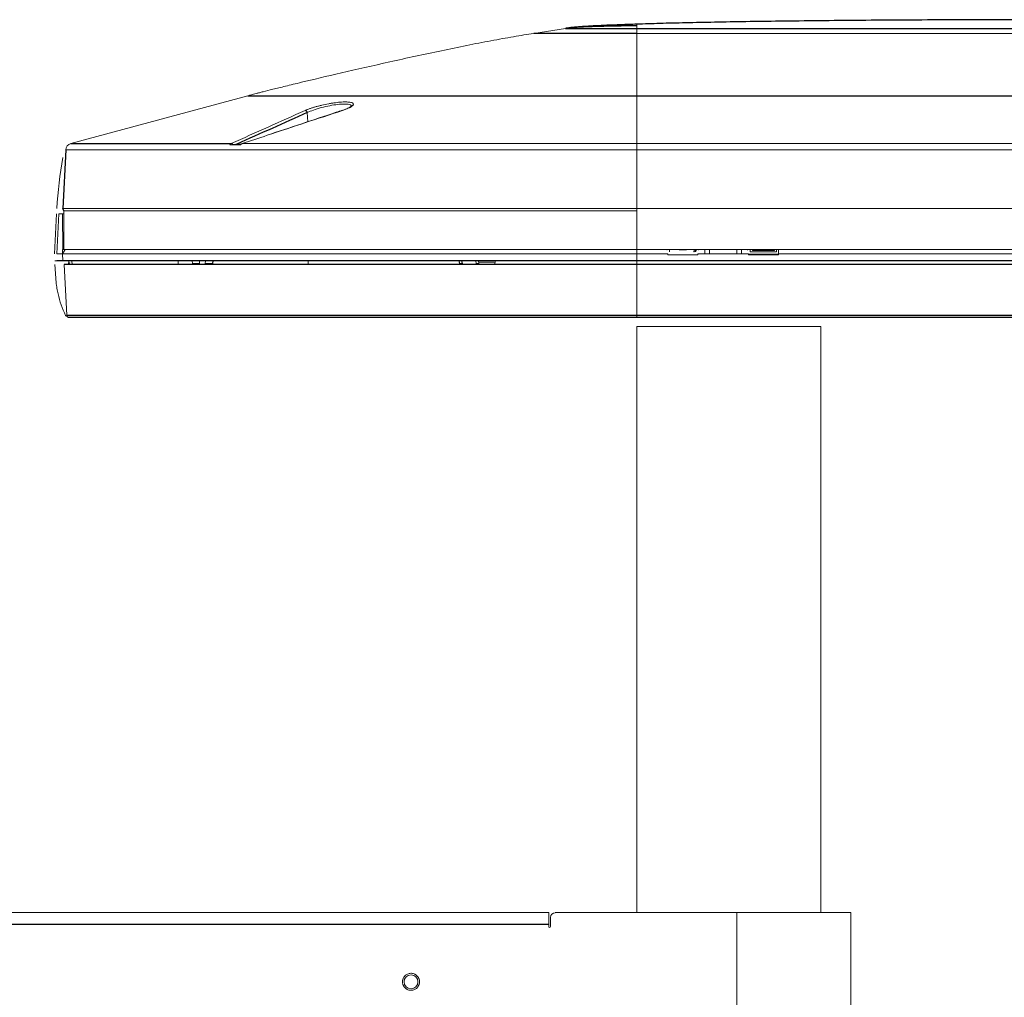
# Paper-space layout '_Front' of a CAD drawing. Header units: millimetres. Extents: x -1506 to 1507, y 5 to 2555.
# Tile 49 of 55: x 630 to 1057, y 2131 to 2555. Entities that reach past the tile are written whole.
import ezdxf

# ---------------------------------------------------------------- set-up
doc = ezdxf.new("R2010")
doc.units = ezdxf.units.MM

psp = doc.layouts.new('_Front')

# ---------------------------------------------------------------- linework, layer by layer
at = {"color": 144, "linetype": 'Continuous', "lineweight": 18}
for p, q in [((866.75, 2551.21), (852.91, 2549.07)), ((897.66, 2549.07), (897.66, 2551.21)), ((1257.66, 2549.07), (897.66, 2549.07)), ((728.77, 2521.99), (651.91, 2501.2)), ((897.66, 2521.99), (897.66, 2425.76)), ((754.59, 2514.67), (754.75, 2510.68)), ((1505.62, 2498.46), (649.7, 2498.46)), ((720.88, 2500.71), (725.5, 2500.71)), ((723.92, 2500.93), (726.06, 2501.13)), ((726.29, 2501.2), (1074.28, 2501.2)), ((648.36, 2472.96), (1506.96, 2472.96)), ((648.81, 2472.06), (897.66, 2472.06)), ((897.66, 2471.96), (648.81, 2471.96)), ((648.81, 2471.96), (648.81, 2455.01)), ((644.74, 2453.32), (645.66, 2470.76)), ((645.74, 2453.32), (646.66, 2470.76)), ((646.66, 2470.76), (648.81, 2470.76)), ((648.2, 2470.76), (648.47, 2455.26)), ((648.31, 2453.32), (648.34, 2455.26)), ((648.31, 2453.32), (649.36, 2455.26)), ((648.34, 2455.26), (1506.51, 2455.26)), ((916.01, 2455.25), (910.91, 2455.25)), ((911.91, 2455.26), (911.91, 2454.26)), ((916.01, 2455.14), (916.01, 2455.26)), ((919.31, 2455.26), (919.31, 2455.14)), ((924.41, 2455.25), (919.31, 2455.25)), ((922.41, 2454.27), (922.41, 2454.68)), ((923.41, 2455.18), (923.41, 2454.77)), ((927.25, 2455.26), (927.22, 2453.32)), ((929.22, 2453.32), (929.25, 2455.26)), ((941.11, 2453.32), (941.07, 2455.26)), ((943.11, 2453.32), (943.07, 2455.26)), ((945.91, 2455.23), (946.91, 2455.23)), ((945.91, 2455.23), (945.91, 2455.22)), ((945.91, 2455.22), (946.91, 2455.22)), ((946.91, 2455.26), (946.91, 2454.25)), ((957.41, 2455.18), (947.91, 2455.18)), ((947.91, 2455.18), (947.91, 2454.76)), ((957.41, 2454.76), (947.91, 2454.76)), ((957.41, 2454.76), (957.41, 2455.18)), ((958.41, 2455.26), (958.41, 2454.25)), ((958.41, 2455.23), (959.23, 2455.23)), ((958.41, 2455.22), (959.23, 2455.22)), ((959.23, 2455.26), (959.19, 2452.92)), ((911.13, 2453.32), (645.74, 2453.32)), ((648.31, 2453.32), (648.47, 2450.26)), ((650.93, 2448.76), (651.06, 2450.26)), ((652.35, 2450.26), (652.43, 2448.76)), ((698.43, 2448.76), (698.46, 2450.26)), ((704.67, 2449.09), (704.63, 2450.26)), ((707.82, 2449.09), (707.78, 2450.26)), ((710.34, 2450.26), (710.24, 2449.09)), ((754.9, 2448.76), (754.91, 2450.26)), ((827.73, 2450.26), (827.92, 2449.09)), ((828.87, 2450.26), (829.07, 2449.09)), ((836.29, 2450.26), (836.08, 2449.09)), ((911.13, 2453.32), (911.14, 2452.92)), ((911.14, 2452.92), (924.19, 2452.92)), ((946.13, 2453.32), (924.19, 2453.32)), ((924.19, 2452.92), (924.19, 2453.32)), ((946.13, 2453.32), (946.14, 2452.92)), ((959.19, 2453.24), (946.13, 2453.24)), ((959.19, 2452.92), (946.14, 2452.92)), ((958.41, 2454.26), (946.91, 2454.26)), ((946.91, 2454.25), (958.41, 2454.25)), ((1071.13, 2453.32), (959.19, 2453.32)), ((645.5, 2440.77), (644.94, 2448.76)), ((648.93, 2448.76), (650.09, 2426.71)), ((704.67, 2449.09), (707.82, 2449.09)), ((713.39, 2449.09), (710.24, 2449.09)), ((820.78, 2449.09), (821.93, 2449.09)), ((827.92, 2449.09), (829.07, 2449.09)), ((828.1, 2449.09), (828.11, 2448.76)), ((828.96, 2449.76), (836.2, 2449.76)), ((829.04, 2448.76), (829.03, 2449.09)), ((897.66, 2421.75), (897.66, 2167.28)), ((977.66, 2421.75), (897.66, 2421.75)), ((977.66, 2421.75), (977.66, 2167.28)), ((859.41, 2167.28), (-860.17, 2167.28)), ((859.41, 2167.28), (859.41, 2161.27)), ((860.2, 2161.27), (860.2, 2165.24)), ((990.62, 2167.28), (862.23, 2167.28)), ((941.09, 1767.23), (941.09, 2167.28)), ((990.62, 2167.28), (990.62, 1767.23))]:
    psp.add_line(p, q, dxfattribs=at)
at = {"color": 7, "linetype": 'Continuous', "lineweight": 25}
for p, q in [((886.1, 2552.17), (885.32, 2552.14)), ((897.66, 2551.21), (1257.66, 2551.21)), ((728.77, 2521.99), (1426.55, 2521.99)), ((649.7, 2498.46), (648.36, 2472.96)), ((651.91, 2501.2), (721.52, 2501.2)), ((648.81, 2471.96), (648.36, 2472.96)), ((910.74, 2455.26), (910.91, 2455.25)), ((924.41, 2455.25), (924.59, 2455.26)), ((1506.86, 2450.26), (645.74, 2450.26)), ((713.49, 2450.26), (713.39, 2449.09)), ((820.78, 2449.09), (820.6, 2450.26)), ((821.93, 2449.09), (821.75, 2450.26)), ((1506.4, 2448.76), (648.93, 2448.76)), ((650.09, 2426.71), (1505.24, 2426.71)), ((1504.24, 2425.76), (650.59, 2425.76)), ((859.41, 2162.07), (-860.17, 2162.07))]:
    psp.add_line(p, q, dxfattribs=at)
at = {"color": 7, "linetype": 'Continuous', "lineweight": 25, "flags": 128}
for points in [[(866.75, 2551.21), (866.75, 2551.21)], [(945.65, 2455.26), (945.72, 2455.24), (945.91, 2455.23)]]:
    psp.add_lwpolyline(points, dxfattribs=at)
at = {"color": 144, "linetype": 'Continuous', "lineweight": 18, "flags": 128}
for points in [[(769.86, 2515.58), (769.75, 2515.57), (769.73, 2515.57)], [(922.41, 2454.68), (922.61, 2454.69), (922.8, 2454.72), (922.97, 2454.77), (923.12, 2454.83), (923.24, 2454.9), (923.34, 2454.99), (923.39, 2455.08), (923.41, 2455.18)], [(923.41, 2454.77), (923.39, 2454.67), (923.34, 2454.57), (923.24, 2454.49), (923.12, 2454.41), (922.97, 2454.35), (922.8, 2454.3), (922.61, 2454.27), (922.41, 2454.27)], [(945.91, 2455.22), (945.72, 2455.24), (945.62, 2455.26)]]:
    psp.add_lwpolyline(points, dxfattribs=at)
at = {"color": 144, "linetype": 'Continuous', "lineweight": 18}
psp.add_circle((799.62, 2137.25), 3, dxfattribs=at)
at = {"color": 7, "linetype": 'Continuous', "lineweight": 25}
psp.add_arc((753.54, 2514.52), 1.06, 7.813, 86.8849, dxfattribs=at)
at = {"color": 144, "linetype": 'Continuous', "lineweight": 18}
for centre, radius, start, end in [((652.7, 2498.31), 3, 105.135, 177), ((721.51, 2500.27), 0.927, 33.2274, 89.348), ((726.27, 2500.85), 0.352, 86.4362, 143.3933), ((845.35, 2460.03), 200, 169.8758, 176.2918), ((917.66, 2472.16), 17.11, 264.4585, 275.5415), ((947.89, 2457.01), 1.83, 252.9438, 270.6946), ((957.43, 2457.01), 1.83, 269.3054, 287.0562), ((650.49, 2449.76), 1, 270, 350), ((692.3, 2446.5), 47.15, 192.9087, 205.0712), ((651.08, 2426.76), 1, 183, 270), ((862.23, 2165.24), 2.03, 90, 180), ((859.8, 2161.27), 0.397, 180, 0)]:
    psp.add_arc(centre, radius, start, end, dxfattribs=at)
at = {"color": 7, "linetype": 'Continuous', "lineweight": 25}
for points, knots in [([(897.66, 2553.04), (895.34, 2552.96), (891.04, 2552.82), (885.05, 2552.59), (880.03, 2552.36), (875.92, 2552.13), (872.67, 2551.9), (870.17, 2551.68), (868.29, 2551.46), (867.21, 2551.29), (866.75, 2551.21)], [0, 0, 0, 0, 0.226537, 0.420324, 0.582354, 0.714302, 0.818614, 0.898089, 0.956121, 1, 1, 1, 1]), ([(1077.66, 2555), (1070.24, 2554.99), (1055.72, 2554.99), (1034.45, 2554.92), (1014.21, 2554.83), (995.05, 2554.7), (977.03, 2554.53), (960.47, 2554.34), (945.38, 2554.13), (931.76, 2553.89), (919.31, 2553.64), (908.07, 2553.37), (900.99, 2553.15), (897.66, 2553.05)], [0, 0, 0, 0, 0.123658, 0.241862, 0.35434, 0.460819, 0.561023, 0.654682, 0.73675, 0.812537, 0.881819, 0.944378, 1, 1, 1, 1]), ([(897.66, 2549.07), (895.03, 2549.07), (892.29, 2549.07), (886.75, 2549.07), (883.94, 2549.07), (878.44, 2549.07), (875.73, 2549.07), (870.62, 2549.07), (868.2, 2549.07), (863.83, 2549.07), (861.88, 2549.07), (858.53, 2549.07), (857.14, 2549.07), (854.96, 2549.07), (854.17, 2549.07), (853.15, 2549.07), (852.91, 2549.07), (852.91, 2549.07)], [0, 0, 0, 0, 0.125, 0.125, 0.25, 0.25, 0.375, 0.375, 0.5, 0.5, 0.625, 0.625, 0.75, 0.75, 0.875, 0.875, 1, 1, 1, 1]), ([(897.66, 2552.36), (896.54, 2552.35), (894.29, 2552.31), (890.91, 2552.26), (887.54, 2552.19), (884.16, 2552.12), (880.78, 2552.04), (877.27, 2551.93), (873.62, 2551.79), (870.65, 2551.63), (868.51, 2551.43), (867.55, 2551.32), (866.96, 2551.24), (866.82, 2551.22), (866.75, 2551.21)], [0, 0, 0, 0, 0.109174, 0.218086, 0.327018, 0.436185, 0.545487, 0.654725, 0.776932, 0.899437, 0.942755, 0.986037, 0.993017, 1, 1, 1, 1]), ([(866.75, 2551.21), (866.76, 2551.21), (866.77, 2551.21), (866.81, 2551.22), (866.86, 2551.21), (866.94, 2551.21), (867.05, 2551.21), (867.18, 2551.21), (867.34, 2551.21), (867.67, 2551.21), (868.28, 2551.21), (869.35, 2551.21), (870.68, 2551.21), (872.7, 2551.21), (875.69, 2551.21), (879.37, 2551.21), (882.87, 2551.21), (885.96, 2551.21), (889.2, 2551.21), (891.84, 2551.21), (893.8, 2551.21), (895.08, 2551.21), (896.37, 2551.21), (897.23, 2551.21), (897.66, 2551.21)], [0, 0, 0, 0, 0.01796, 0.036357, 0.054654, 0.07251, 0.090271, 0.107994, 0.125723, 0.143488, 0.204435, 0.265475, 0.326481, 0.387508, 0.500024, 0.612544, 0.68298, 0.753408, 0.823883, 0.894202, 0.920309, 0.946507, 0.973465, 1, 1, 1, 1]), ([(932.75, 707.01), (932.78, 704.85), (932.82, 700.84), (933.17, 695.04), (933.6, 690.08), (934.04, 686), (934.45, 682.83), (934.76, 680.6), (934.98, 679.1), (935.16, 677.87), (935.39, 676.43), (935.7, 674.53), (936.12, 672.13), (936.72, 668.89), (937.55, 664.69), (938.7, 659.39), (940.17, 653.19), (941.97, 646.23), (944.06, 638.8), (946.36, 631.22), (949.58, 621.29), (953.91, 609.02), (959.52, 594.52), (965.47, 580.28), (970.72, 568.51), (975.08, 559.15), (978.4, 552.24), (981.55, 545.83), (984.39, 540.18), (986.81, 535.45), (988.7, 531.81), (990.1, 529.16), (991.06, 527.34), (991.92, 525.72), (992.94, 523.8), (994.39, 521.12), (996.27, 517.65), (998.57, 513.47), (1001.14, 508.86), (1003.87, 504.03), (1006.64, 499.21), (1011.24, 491.31), (1017.74, 480.44), (1026.29, 466.69), (1034.61, 453.79), (1042.74, 441.62), (1049.04, 432.47), (1053.82, 425.68), (1056.85, 421.43), (1059.6, 417.61), (1061.83, 414.54), (1063.58, 412.16), (1064.88, 410.38), (1066.02, 408.85), (1067.25, 407.19), (1068.87, 405.03), (1071.04, 402.14), (1073.77, 398.54), (1076.93, 394.43), (1081.46, 388.6), (1087.07, 381.52), (1093.6, 373.5), (1099.71, 366.17), (1105.38, 359.52), (1110.55, 353.59), (1115.15, 348.41), (1118.71, 344.47), (1121.34, 341.59), (1123.19, 339.59), (1124.89, 337.76), (1126.76, 335.76), (1129.09, 333.3), (1132, 330.25), (1135.28, 326.86), (1138.73, 323.36), (1143.95, 318.13), (1151.2, 311.08), (1158.72, 304.08), (1164.68, 298.73), (1168.59, 295.3), (1172.01, 292.36), (1174.52, 290.25), (1176.22, 288.83), (1177.59, 287.7), (1179.22, 286.36), (1181.37, 284.62), (1184.04, 282.48), (1187.23, 279.99), (1190.92, 277.16), (1195.06, 274.08), (1201.31, 269.57), (1209.28, 264.13), (1218.71, 258.23), (1227.42, 253.25), (1235.41, 249.11), (1242.3, 245.89), (1248.1, 243.43), (1252.83, 241.6), (1256.37, 240.35), (1259.06, 239.46), (1261.39, 238.72), (1264.4, 237.84), (1268.21, 236.81), (1272.74, 235.76), (1278.4, 234.68), (1284.74, 233.83), (1291.39, 233.38), (1297.42, 233.36), (1303.34, 233.71), (1309.01, 234.42), (1314.31, 235.47), (1318.38, 236.53), (1321.49, 237.49), (1324.23, 238.44), (1327.41, 239.67), (1331, 241.27), (1334.91, 243.27), (1338.89, 245.58), (1342.84, 248.19), (1346.49, 250.89), (1350.25, 253.95), (1353.93, 257.27), (1357.34, 260.69), (1359.95, 263.52), (1362.07, 265.94), (1363.98, 268.25), (1365.92, 270.69), (1368.51, 274.12), (1371.74, 278.72), (1375.57, 284.72), (1379.43, 291.39), (1383.31, 298.78), (1387.19, 306.92), (1391.08, 315.92), (1394.95, 325.87), (1398.78, 336.81), (1402.5, 348.65), (1407.09, 364.89), (1412.03, 385.39), (1416.96, 410.03), (1421.08, 434.8), (1424.52, 459.43), (1427.35, 483.68), (1429.68, 507.33), (1431.52, 529.59), (1432.96, 550.34), (1434.09, 569.5), (1435, 587.62), (1435.72, 604.82), (1436.3, 621.61), (1436.86, 641.67), (1437.34, 665.59), (1437.64, 693.59), (1437.71, 722.75), (1437.54, 753.08), (1437.11, 784.57), (1436.43, 817.22), (1435.51, 850.43), (1434.36, 884.16), (1432.99, 918.35), (1431.38, 953.53), (1429.54, 989.69), (1427.46, 1026.79), (1425.15, 1064.81), (1422.29, 1108.69), (1418.79, 1158.39), (1414.59, 1213.81), (1410.06, 1269.86), (1405.21, 1326.78), (1400.06, 1384.41), (1394.64, 1442.59), (1389.02, 1500.77), (1383.25, 1558.75), (1377.36, 1616.34), (1371.4, 1673.34), (1366.14, 1722.87), (1361.61, 1764.99), (1357.84, 1799.79), (1354.11, 1834.05), (1350.43, 1867.72), (1346.81, 1900.72), (1343.28, 1932.99), (1339.95, 1963.45), (1336.86, 1991.92), (1334.03, 2018.22), (1331.35, 2043.22), (1328.85, 2066.91), (1326.52, 2089.33), (1324.38, 2110.3), (1322.42, 2129.88), (1320.65, 2148.09), (1319.03, 2165.16), (1317.58, 2181.1), (1316.29, 2195.94), (1315.15, 2209.7), (1314.33, 2220.24), (1313.76, 2227.87), (1313.4, 2232.93), (1313.05, 2237.91), (1312.69, 2243.12), (1312.32, 2248.86), (1311.92, 2255.28), (1311.5, 2262.26), (1311.14, 2268.73), (1310.84, 2274.57), (1310.59, 2279.71), (1310.35, 2284.86), (1310.14, 2289.96), (1309.95, 2294.93), (1309.79, 2299.71), (1309.66, 2304.25), (1309.57, 2308.36), (1309.52, 2310.99), (1309.51, 2312.09), (1309.51, 2312.17)], [0, 0, 0, 0, 0.003024, 0.00562, 0.007797, 0.00956, 0.010911, 0.011851, 0.012382, 0.012808, 0.013411, 0.014218, 0.015229, 0.016446, 0.018287, 0.020463, 0.022979, 0.025839, 0.028859, 0.031851, 0.034817, 0.040553, 0.046188, 0.051717, 0.057131, 0.059918, 0.06267, 0.06524, 0.06746, 0.069326, 0.070832, 0.071774, 0.072483, 0.072987, 0.073703, 0.074769, 0.076186, 0.077847, 0.079773, 0.081723, 0.083664, 0.085598, 0.091301, 0.096917, 0.102555, 0.107375, 0.112266, 0.114206, 0.116101, 0.117757, 0.119157, 0.120094, 0.120867, 0.121477, 0.122099, 0.123052, 0.124317, 0.125908, 0.127815, 0.12978, 0.133708, 0.137357, 0.140727, 0.143821, 0.146635, 0.149098, 0.151191, 0.152296, 0.153264, 0.154094, 0.154969, 0.156186, 0.157713, 0.159475, 0.161236, 0.162984, 0.167397, 0.172099, 0.174054, 0.176047, 0.177717, 0.178938, 0.179597, 0.180119, 0.180873, 0.181876, 0.183125, 0.184585, 0.186273, 0.188181, 0.190208, 0.194674, 0.198733, 0.202406, 0.205712, 0.208668, 0.210827, 0.212702, 0.214303, 0.215004, 0.21586, 0.217024, 0.218491, 0.220255, 0.222194, 0.224907, 0.227374, 0.229606, 0.231611, 0.233946, 0.235927, 0.237568, 0.238575, 0.239511, 0.240756, 0.242339, 0.243853, 0.245585, 0.247374, 0.249021, 0.250525, 0.252633, 0.254371, 0.255731, 0.256777, 0.257839, 0.258958, 0.260135, 0.26245, 0.264982, 0.267745, 0.270675, 0.273859, 0.277318, 0.281072, 0.285145, 0.289559, 0.294161, 0.302916, 0.311736, 0.320542, 0.329258, 0.33781, 0.34613, 0.354157, 0.361207, 0.367921, 0.374264, 0.380204, 0.385946, 0.391852, 0.401223, 0.410996, 0.421174, 0.431759, 0.442751, 0.45415, 0.465953, 0.47754, 0.489484, 0.501779, 0.514418, 0.527391, 0.54069, 0.554301, 0.573436, 0.592854, 0.612499, 0.63232, 0.652672, 0.673094, 0.693524, 0.713897, 0.734146, 0.754201, 0.773989, 0.786409, 0.79867, 0.810753, 0.822637, 0.834302, 0.845725, 0.85687, 0.866668, 0.876019, 0.884926, 0.893394, 0.901429, 0.909039, 0.916049, 0.922672, 0.928917, 0.934796, 0.940318, 0.945498, 0.950357, 0.952391, 0.954372, 0.956304, 0.958307, 0.960656, 0.963352, 0.966384, 0.969751, 0.972187, 0.974786, 0.977562, 0.980537, 0.983738, 0.987203, 0.990981, 0.995126, 0.999666, 1, 1, 1, 1])]:
    psp.add_open_spline(points, degree=3, knots=knots, dxfattribs=at)
at = {"color": 144, "linetype": 'Continuous', "lineweight": 18}
for points in [[(897.66, 2552.36), (897.66, 2552.78), (897.66, 2553.05), (897.66, 2553.05)], [(721.52, 2501.2), (732.21, 2506.01), (742.9, 2510.81), (753.6, 2515.58)], [(769.86, 2515.58), (758.97, 2512), (748.07, 2508.41), (737.17, 2504.8)], [(737.17, 2504.8), (733.55, 2503.6), (729.92, 2502.4), (726.29, 2501.2)], [(649.68, 2426.33), (649.66, 2426.39), (649.63, 2426.46), (649.6, 2426.52)]]:
    psp.add_open_spline(points, degree=3, dxfattribs=at)
for points, knots in [([(852.91, 2549.07), (850.14, 2548.64), (847.18, 2548.15), (840.96, 2547.07), (837.69, 2546.48), (830.91, 2545.2), (827.4, 2544.52), (820.2, 2543.07), (812.83, 2541.56), (805.31, 2539.96), (797.81, 2538.33), (794.07, 2537.51), (783.04, 2535.05), (775.93, 2533.43), (762.94, 2530.4), (757.07, 2529.01), (749.54, 2527.2), (747.25, 2526.65), (743.11, 2525.64), (741.27, 2525.18), (738.03, 2524.38), (736.63, 2524.03), (734.84, 2523.58), (734.29, 2523.44), (733.29, 2523.18), (731.02, 2522.6), (729.71, 2522.24), (728.77, 2521.99)], [0, 0, 0, 0, 0.0625, 0.0625, 0.125, 0.125, 0.1875, 0.1875, 0.25, 0.3125, 0.3125, 0.375, 0.375, 0.5, 0.5, 0.625, 0.625, 0.6875, 0.6875, 0.75, 0.75, 0.8125, 0.8125, 0.84375, 0.84375, 0.875, 1, 1, 1, 1]), ([(897.66, 2551.21), (897.66, 2551.24), (897.66, 2551.28), (897.66, 2551.33), (897.66, 2551.38), (897.66, 2551.46), (897.66, 2551.54), (897.66, 2551.63), (897.66, 2551.7), (897.66, 2551.77), (897.66, 2551.88), (897.66, 2552.01), (897.66, 2552.15), (897.66, 2552.27), (897.66, 2552.33), (897.66, 2552.36)], [0, 0, 0, 0, 0.013299, 0.026537, 0.039742, 0.053025, 0.102934, 0.15304, 0.202483, 0.251783, 0.301801, 0.475393, 0.64905, 0.824509, 1, 1, 1, 1]), ([(897.66, 2549.07), (897.66, 2549.02), (897.66, 2548.96), (897.66, 2547.73), (897.66, 2546.15), (897.66, 2542.42), (897.66, 2540.29), (897.66, 2535.96), (897.66, 2533.76), (897.66, 2529.78), (897.66, 2528.01), (897.66, 2525.89), (897.66, 2525.27), (897.66, 2524.22), (897.66, 2523.78), (897.66, 2522.71), (897.66, 2522.33), (897.66, 2521.99)], [0.2440624, 0.2440624, 0.2440624, 0.2440624, 0.25, 0.25, 0.375, 0.375, 0.5, 0.5, 0.625, 0.625, 0.75, 0.75, 0.8125, 0.8125, 0.875, 0.875, 1, 1, 1, 1]), ([(753.6, 2515.58), (754.18, 2515.84), (754.85, 2516.11), (755.8, 2516.44), (755.99, 2516.5), (756.39, 2516.63), (756.6, 2516.7), (757.23, 2516.9), (758.09, 2517.15), (759, 2517.4), (759.94, 2517.64), (760.42, 2517.76), (761.88, 2518.1), (762.87, 2518.31), (764.11, 2518.54), (764.36, 2518.58), (764.86, 2518.67), (765.11, 2518.71), (765.84, 2518.83), (766.32, 2518.9), (767.26, 2519.02), (767.73, 2519.08), (768.64, 2519.17), (769.07, 2519.2), (769.91, 2519.26), (770.3, 2519.28), (771.06, 2519.29), (771.42, 2519.29), (772.42, 2519.26), (772.97, 2519.2), (773.42, 2519.11)], [0, 0, 0, 0, 0.125, 0.125, 0.15625, 0.15625, 0.1875, 0.1875, 0.25, 0.3125, 0.3125, 0.375, 0.375, 0.5, 0.5, 0.53125, 0.53125, 0.5625, 0.5625, 0.625, 0.625, 0.6875, 0.6875, 0.75, 0.75, 0.8125, 0.8125, 0.875, 0.875, 1, 1, 1, 1]), ([(773.42, 2519.11), (773.72, 2519.04), (773.97, 2518.96), (774.25, 2518.82), (774.32, 2518.77), (774.45, 2518.66), (774.5, 2518.6), (774.6, 2518.42), (774.61, 2518.29), (774.54, 2518.07), (774.5, 2518), (774.39, 2517.84), (774.32, 2517.76), (774.08, 2517.52), (773.86, 2517.36), (773.45, 2517.1), (773.3, 2517.01), (772.98, 2516.84), (772.8, 2516.75), (772.24, 2516.48), (771.83, 2516.3), (770.91, 2515.94), (770.41, 2515.76), (769.86, 2515.58)], [0, 0, 0, 0, 0.125, 0.125, 0.1875, 0.1875, 0.25, 0.25, 0.375, 0.375, 0.4375, 0.4375, 0.5, 0.5, 0.625, 0.625, 0.6875, 0.6875, 0.75, 0.75, 0.875, 0.875, 1, 1, 1, 1]), ([(769.71, 2515.65), (768.87, 2515.37), (758.02, 2511.79), (747.18, 2508.18), (737.19, 2504.85)], [0, 0, 0, 0, 0.07796, 1, 1, 1, 1]), ([(773.63, 2517.36), (773.67, 2517.48), (773.8, 2517.85), (772.84, 2518.24), (770.85, 2518.44), (767.89, 2518.26), (764.33, 2517.7), (760.59, 2516.83), (757.09, 2515.77), (755.42, 2515.03), (754.59, 2514.67)], [0, 0, 0, 0, 0.0548808, 0.1820801, 0.3091524, 0.4396522, 0.5755812, 0.7161177, 0.8580586, 1, 1, 1, 1]), ([(773.79, 2517.5), (773.79, 2517.51), (773.79, 2517.51), (773.55, 2517.27), (773.06, 2516.95), (772.27, 2516.54), (771.17, 2516.08), (770.27, 2515.73), (769.69, 2515.56), (769.62, 2515.54)], [0, 0, 0, 0, 0.092749, 0.240823, 0.401641, 0.58307, 0.775575, 0.975094, 1, 1, 1, 1]), ([(720.88, 2500.71), (720.98, 2500.82), (721.08, 2500.92), (721.29, 2501.09), (721.4, 2501.15), (721.52, 2501.2)], [0, 0, 0, 0, 0.5, 0.5, 1, 1, 1, 1]), ([(723.92, 2500.93), (723.67, 2500.9), (723.41, 2500.88), (722.86, 2500.83), (722.58, 2500.81), (722.29, 2500.78)], [0, 0, 0, 0, 0.5, 0.5, 1, 1, 1, 1]), ([(725.5, 2500.71), (725.47, 2500.71), (725.38, 2500.71), (725.32, 2500.72), (725.35, 2500.73), (725.43, 2500.74), (725.53, 2500.75), (725.56, 2500.75)], [0, 0, 0, 0, 0.160593, 0.336064, 0.609724, 0.88065, 1, 1, 1, 1]), ([(726.29, 2501.2), (726.15, 2501.15), (726.02, 2501.09), (725.75, 2500.92), (725.62, 2500.82), (725.5, 2500.71)], [0, 0, 0, 0, 0.5, 0.5, 1, 1, 1, 1]), ([(644.9, 2450.26), (644.9, 2450.26), (644.99, 2450.26), (645.3, 2450.26), (645.52, 2450.26), (645.74, 2450.26)], [2.357564, 2.357564, 2.357564, 2.357564, 3.141593, 3.141593, 3.925621, 3.925621, 3.925621, 3.925621]), ([(707.82, 2449.09), (707.83, 2448.97), (707.83, 2448.86), (707.85, 2448.77), (707.85, 2448.76)], [0, 0, 0, 0, 0.959189, 1, 1, 1, 1]), ([(713.34, 2448.76), (713.36, 2448.85), (713.38, 2448.96), (713.39, 2449.07), (713.39, 2449.09)], [0, 0, 0, 0, 0.869918, 1, 1, 1, 1]), ([(820.9, 2448.76), (820.85, 2448.85), (820.81, 2448.96), (820.79, 2449.07), (820.78, 2449.09)], [0, 0, 0, 0, 0.869825, 1, 1, 1, 1]), ([(821.93, 2449.09), (821.95, 2448.97), (821.97, 2448.86), (822.04, 2448.77), (822.04, 2448.76)], [0, 0, 0, 0, 0.959189, 1, 1, 1, 1]), ([(828.04, 2448.76), (828, 2448.85), (827.95, 2448.96), (827.93, 2449.07), (827.92, 2449.09)], [0, 0, 0, 0, 0.8671922, 1, 1, 1, 1]), ([(836.08, 2449.09), (836.06, 2448.97), (836.04, 2448.86), (835.97, 2448.77), (835.96, 2448.76)], [0, 0, 0, 0, 0.959194, 1, 1, 1, 1]), ([(646.34, 2435.97), (646.16, 2436.76), (646, 2437.56), (645.79, 2438.76), (645.73, 2439.17), (645.64, 2439.77), (645.61, 2439.97), (645.57, 2440.27), (645.55, 2440.37), (645.53, 2440.52), (645.53, 2440.57), (645.52, 2440.64), (645.52, 2440.67), (645.51, 2440.7), (645.51, 2440.71), (645.51, 2440.73), (645.51, 2440.74), (645.51, 2440.74)], [0, 0, 0, 0, 0.5, 0.5, 0.75, 0.75, 0.875, 0.875, 0.9375, 0.9375, 0.96875, 0.96875, 0.984375, 0.984375, 0.992188, 0.992188, 1, 1, 1, 1]), ([(803.12, 2138.41), (803.1, 2138.47), (803.06, 2138.59), (802.98, 2138.78), (802.89, 2138.96), (802.8, 2139.13), (802.69, 2139.3), (802.58, 2139.46), (802.42, 2139.66), (802.2, 2139.89), (801.92, 2140.14), (801.61, 2140.36), (801.17, 2140.61), (800.58, 2140.84), (799.85, 2140.96), (799.14, 2140.93), (798.46, 2140.77), (797.81, 2140.5), (797.23, 2140.09), (796.71, 2139.56), (796.37, 2139.03), (796.16, 2138.57), (796.05, 2138.21), (795.97, 2137.84), (795.93, 2137.47), (795.92, 2137.12), (795.95, 2136.77), (796.01, 2136.43), (796.08, 2136.21), (796.11, 2136.09)], [0, 0, 0, 0, 0.017277, 0.03443, 0.05151, 0.068566, 0.085649, 0.10281, 0.120098, 0.152252, 0.184451, 0.217289, 0.250174, 0.315809, 0.38008, 0.440024, 0.500014, 0.559959, 0.619949, 0.68422, 0.749855, 0.782693, 0.815578, 0.847732, 0.879931, 0.910075, 0.939954, 0.969839, 1, 1, 1, 1]), ([(796.11, 2136.09), (796.13, 2136.03), (796.18, 2135.91), (796.26, 2135.72), (796.34, 2135.54), (796.44, 2135.37), (796.54, 2135.2), (796.66, 2135.04), (796.82, 2134.84), (797.03, 2134.61), (797.31, 2134.36), (797.62, 2134.14), (798.06, 2133.89), (798.66, 2133.66), (799.38, 2133.54), (800.1, 2133.57), (800.78, 2133.73), (801.42, 2134), (802.01, 2134.41), (802.53, 2134.94), (802.87, 2135.47), (803.07, 2135.93), (803.19, 2136.29), (803.27, 2136.66), (803.31, 2137.03), (803.31, 2137.38), (803.28, 2137.73), (803.22, 2138.07), (803.16, 2138.29), (803.12, 2138.41)], [0, 0, 0, 0, 0.017277, 0.03443, 0.05151, 0.068566, 0.085649, 0.10281, 0.120098, 0.152252, 0.184451, 0.217289, 0.250174, 0.315809, 0.38008, 0.440024, 0.500014, 0.559959, 0.619949, 0.68422, 0.749855, 0.782693, 0.815578, 0.847732, 0.879931, 0.910075, 0.939954, 0.969839, 1, 1, 1, 1])]:
    psp.add_open_spline(points, degree=3, knots=knots, dxfattribs=at)
at = {"color": 7, "linetype": 'Continuous', "lineweight": 25}
psp.add_open_spline([(754.59, 2514.67), (744.36, 2510.11), (734.14, 2505.52), (723.92, 2500.93)], degree=3, dxfattribs=at)

doc.saveas('drawing.dxf')
